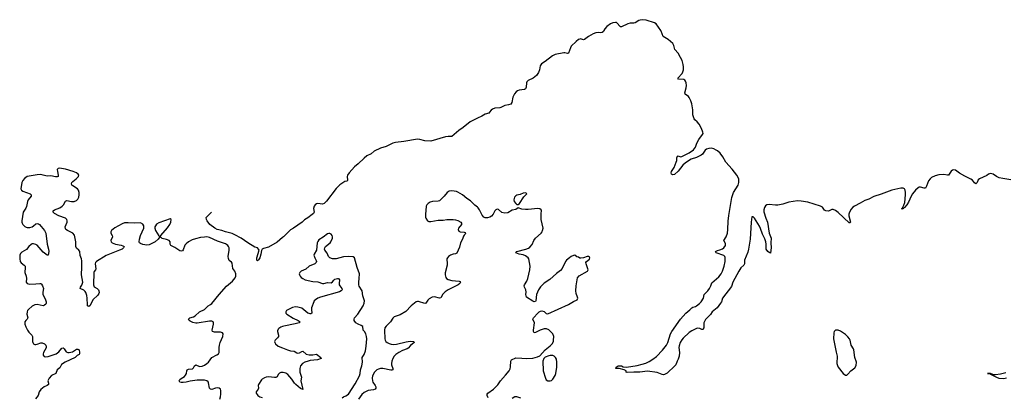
# Model space of a CAD drawing. Header units: inches. Extents: x 1449224 to 1618377, y 389895 to 532950.
# Tile 99 of 105: x 1565726 to 1581732, y 514041 to 520178. Entities that reach past the tile are written whole.
import ezdxf

# ---------------------------------------------------------------- set-up
doc = ezdxf.new("R2010")
doc.units = ezdxf.units.IN
doc.header["$MEASUREMENT"] = 0
for name, color, linetype in [('B5561', 7, 'Continuous'), ('B5571', 7, 'Continuous'), ('B5572', 7, 'Continuous'), ('B5581', 7, 'Continuous')]:
    doc.layers.add(name, color=color, linetype=linetype)

msp = doc.modelspace()

# ---------------------------------------------------------------- linework, layer by layer
at = {"layer": 'B5561', "color": 6}
for points, elevation in [([(1568980, 514010), (1568990, 514046), (1568995, 514090), (1568995, 514150), (1568990, 514175), (1568970, 514191), (1568935, 514195), (1568910, 514191), (1568850, 514170), (1568830, 514173), (1568811, 514191), (1568794, 514274), (1568788, 514290), (1568770, 514310), (1568730, 514319), (1568610, 514320), (1568495, 514305), (1568430, 514285), (1568381, 514281), (1568350, 514282), (1568327, 514287), (1568320, 514310), (1568328, 514332), (1568350, 514349), (1568403, 514377), (1568422, 514398), (1568439, 514430), (1568442, 514470), (1568450, 514490), (1568470, 514497), (1568534, 514506), (1568550, 514519), (1568570, 514553), (1568590, 514570), (1568650, 514542), (1568690, 514547), (1568730, 514564), (1568770, 514590), (1568793, 514610), (1568850, 514688), (1568933, 514730), (1568959, 514750), (1568970, 514770), (1568967, 514850), (1568972, 514890), (1568984, 514930), (1569030, 515030), (1569033, 515070), (1569021, 515090), (1568990, 515102), (1568890, 515102), (1568861, 515110), (1568854, 515134), (1568876, 515230), (1568876, 515250), (1568870, 515270), (1568850, 515280), (1568810, 515281), (1568613, 515247), (1568588, 515248), (1568539, 515259), (1568498, 515278), (1568480, 515290), (1568472, 515310), (1568490, 515333), (1568550, 515350), (1568577, 515363), (1568651, 515430), (1568730, 515468), (1568790, 515527), (1568830, 515547), (1568850, 515564), (1568970, 515712), (1569090, 515846), (1569185, 515930), (1569230, 515983), (1569238, 516010), (1569237, 516050), (1569221, 516090), (1569192, 516132), (1569182, 516222), (1569170, 516238), (1569130, 516266), (1569118, 516298), (1569115, 516330), (1569131, 516430), (1569129, 516470), (1569122, 516490), (1569110, 516510), (1569090, 516527), (1569070, 516537), (1568939, 516579), (1568810, 516637), (1568770, 516647), (1568730, 516645), (1568664, 516636), (1568582, 516618), (1568530, 516598), (1568472, 516568), (1568430, 516537), (1568410, 516512), (1568381, 516439), (1568370, 516421), (1568350, 516415), (1568330, 516420), (1568250, 516477), (1568182, 516510), (1568173, 516530), (1568170, 516570), (1568155, 516590), (1568112, 516608), (1568043, 516623), (1568013, 516650), (1568021, 516670), (1568130, 516797), (1568166, 516850), (1568182, 516890), (1568189, 516929), (1568170, 516944), (1567990, 516879), (1567950, 516853), (1567932, 516830), (1567925, 516810), (1567924, 516790), (1567936, 516750), (1567990, 516665), (1568005, 516650), (1567976, 516610), (1567927, 516570), (1567830, 516520), (1567790, 516516), (1567730, 516523), (1567690, 516538), (1567675, 516550), (1567666, 516570), (1567671, 516610), (1567690, 516668), (1567743, 516790), (1567745, 516830), (1567730, 516856), (1567690, 516874), (1567590, 516870), (1567490, 516878), (1567430, 516875), (1567390, 516861), (1567270, 516794), (1567216, 516750), (1567206, 516730), (1567208, 516710), (1567230, 516670), (1567232, 516650), (1567210, 516590), (1567214, 516570), (1567231, 516550), (1567283, 516530), (1567373, 516513), (1567402, 516502), (1567422, 516490), (1567415, 516470), (1567390, 516450), (1567350, 516430), (1567130, 516344), (1566977, 516250), (1566958, 516230), (1566952, 516210), (1566962, 516130), (1566958, 516110), (1566936, 516084), (1566930, 516070), (1566924, 515870), (1566939, 515839), (1566985, 515810), (1567005, 515790), (1567014, 515770), (1567016, 515744), (1567012, 515728), (1566997, 515703), (1566917, 515623), (1566870, 515531), (1566850, 515516), (1566830, 515530), (1566826, 515546), (1566824, 515650), (1566817, 515697), (1566802, 515742), (1566790, 515761), (1566770, 515780), (1566709, 515810), (1566712, 515830), (1566736, 515864), (1566751, 515910), (1566730, 516030), (1566738, 516158), (1566738, 516258), (1566732, 516292), (1566708, 516348), (1566702, 516410), (1566689, 516430), (1566647, 516467), (1566637, 516490), (1566638, 516570), (1566615, 516675), (1566591, 516711), (1566504, 516750), (1566477, 516770), (1566470, 516783), (1566466, 516810), (1566498, 516890), (1566500, 516910), (1566494, 516930), (1566468, 516950), (1566362, 516990), (1566291, 517030), (1566271, 517050), (1566270, 517070), (1566292, 517090), (1566377, 517123), (1566415, 517145), (1566437, 517170), (1566472, 517230), (1566490, 517237), (1566570, 517226), (1566610, 517226), (1566650, 517240), (1566670, 517262), (1566685, 517295), (1566694, 517330), (1566694, 517370), (1566684, 517410), (1566668, 517430), (1566590, 517476), (1566574, 517490), (1566566, 517510), (1566571, 517530), (1566588, 517550), (1566644, 517590), (1566682, 517630), (1566685, 517650), (1566676, 517670), (1566652, 517690), (1566593, 517713), (1566470, 517750), (1566375, 517765), (1566350, 517759), (1566337, 517743), (1566338, 517710), (1566354, 517650), (1566350, 517630), (1566336, 517624), (1566310, 517624), (1566230, 517639), (1566170, 517633), (1566110, 517652), (1566070, 517660), (1566010, 517656), (1565850, 517629), (1565803, 517597), (1565776, 517564), (1565763, 517530), (1565747, 517430), (1565755, 517410), (1565775, 517390), (1565895, 517350), (1565914, 517330), (1565913, 517310), (1565864, 517250), (1565854, 517226), (1565839, 517141), (1565826, 517114), (1565784, 517050), (1565760, 516910), (1565759, 516890), (1565764, 516870), (1565776, 516850), (1565810, 516816), (1565830, 516804), (1565850, 516799), (1565890, 516802), (1565927, 516813), (1565952, 516828), (1565990, 516860), (1566010, 516866), (1566030, 516863), (1566050, 516847), (1566130, 516750), (1566153, 516710), (1566170, 516530), (1566194, 516450), (1566200, 516410), (1566190, 516350), (1566170, 516350), (1566110, 516400), (1566012, 516512), (1565987, 516527), (1565950, 516536), (1565930, 516533), (1565910, 516523), (1565873, 516490), (1565837, 516443), (1565758, 516402), (1565741, 516379), (1565730, 516351), (1565726, 516290), (1565736, 516250), (1565750, 516227), (1565798, 516190), (1565813, 516170), (1565817, 516150), (1565812, 516070), (1565830, 516010), (1565836, 515970), (1565832, 515910), (1565849, 515889), (1565890, 515879), (1565990, 515883), (1566053, 515893), (1566070, 515892), (1566081, 515881), (1566099, 515850), (1566111, 515810), (1566101, 515750), (1566104, 515710), (1566141, 515641), (1566155, 515590), (1566155, 515570), (1566150, 515554), (1566130, 515536), (1566110, 515529), (1566010, 515547), (1565970, 515543), (1565930, 515520), (1565869, 515470), (1565852, 515450), (1565845, 515430), (1565844, 515390), (1565856, 515330), (1565848, 515310), (1565824, 515290), (1565810, 515270), (1565810, 515230), (1565825, 515185), (1565854, 515130), (1565877, 515097), (1565921, 515050), (1565932, 515030), (1565936, 515010), (1565935, 514950), (1565939, 514930), (1565950, 514912), (1565970, 514901), (1565990, 514900), (1566010, 514904), (1566070, 514928), (1566090, 514928), (1566130, 514910), (1566151, 514890), (1566158, 514870), (1566155, 514845), (1566113, 514770), (1566106, 514750), (1566108, 514728), (1566125, 514705), (1566150, 514699), (1566190, 514702), (1566320, 514750), (1566362, 514778), (1566410, 514841), (1566430, 514845), (1566450, 514830), (1566481, 514781), (1566509, 514769), (1566532, 514768), (1566582, 514778), (1566650, 514822), (1566670, 514825), (1566692, 514810), (1566699, 514770), (1566698, 514750), (1566690, 514737), (1566661, 514719), (1566629, 514690), (1566466, 514614), (1566407, 514573), (1566378, 514522), (1566334, 514486), (1566312, 514428), (1566244, 514396), (1566204, 514350), (1566185, 514310), (1566195, 514270), (1566193, 514247), (1566171, 514230), (1566126, 514210), (1566072, 514168), (1566045, 514130), (1566026, 514070), (1565983, 514017)], 500), ([(1570000, 516636), (1569910, 516562), (1569770, 516483), (1569690, 516460), (1569670, 516446), (1569655, 516425), (1569646, 516370), (1569630, 516310), (1569610, 516273), (1569590, 516258), (1569581, 516270), (1569583, 516310), (1569618, 516430), (1569610, 516450), (1569590, 516469), (1569550, 516483), (1569432, 516550), (1569325, 516625), (1569224, 516684), (1569181, 516701), (1569073, 516730), (1569014, 516754), (1568938, 516770), (1568898, 516790), (1568818, 516850), (1568771, 516910), (1568763, 516930), (1568758, 516962), (1568845, 517052)], 400), ([(1570000, 515191), (1569970, 515181), (1569939, 515161), (1569926, 515150), (1569917, 515123), (1569916, 515110), (1569933, 515050), (1569931, 515030), (1569918, 515010), (1569877, 514970), (1569868, 514950), (1569871, 514930), (1569883, 514910), (1569930, 514872), (1570000, 514843)], 500), ([(1570000, 514443), (1569970, 514442), (1569950, 514433), (1569930, 514410), (1569910, 514372), (1569890, 514361), (1569870, 514360), (1569770, 514375), (1569732, 514368), (1569705, 514355), (1569670, 514336), (1569656, 514324), (1569607, 514250), (1569603, 514230), (1569608, 514190), (1569605, 514175), (1569572, 514130), (1569570, 514110), (1569584, 514084), (1569599, 514070), (1569630, 514051), (1569670, 514036)], 500)]:
    msp.add_lwpolyline(points, dxfattribs=dict(at, elevation=elevation))
at = {"layer": 'B5571', "color": 6}
for points, elevation in [([(1575221, 520000), (1575214, 519986), (1575192, 519968), (1575170, 519965), (1575130, 519970), (1575090, 519965), (1575050, 519950), (1574970, 519907), (1574910, 519858), (1574890, 519853), (1574845, 519865), (1574830, 519864), (1574810, 519855), (1574770, 519826), (1574692, 519748), (1574678, 519722), (1574650, 519636), (1574630, 519630), (1574590, 519642), (1574570, 519642), (1574430, 519614), (1574388, 519592), (1574270, 519500), (1574210, 519460), (1574188, 519430), (1574174, 519366), (1574159, 519321), (1574127, 519273), (1574074, 519226), (1573990, 519192), (1573969, 519171), (1573962, 519150), (1573958, 519082), (1573947, 519053), (1573930, 519044), (1573848, 519032), (1573818, 519022), (1573795, 519005), (1573770, 518975), (1573741, 518919), (1573725, 518835), (1573712, 518808), (1573670, 518792), (1573610, 518785), (1573550, 518751), (1573530, 518744), (1573450, 518740), (1573410, 518726), (1573389, 518710), (1573365, 518675), (1573350, 518661), (1573290, 518642), (1573239, 518610), (1573170, 518580), (1573050, 518519), (1572936, 518424), (1572864, 518376), (1572750, 518282), (1572690, 518282), (1572650, 518274), (1572410, 518203), (1572310, 518211), (1572230, 518233), (1572190, 518239), (1571970, 518200), (1571836, 518184), (1571789, 518170), (1571685, 518115), (1571590, 518089), (1571490, 518043), (1571440, 518000), (1571370, 517963), (1571324, 517930), (1571226, 517834), (1571170, 517786), (1571082, 517690), (1571055, 517650), (1571051, 517630), (1571054, 517570), (1571050, 517555), (1571010, 517546), (1570930, 517493), (1570897, 517463), (1570868, 517432), (1570711, 517230), (1570674, 517190), (1570650, 517179), (1570570, 517189), (1570550, 517186), (1570529, 517171), (1570512, 517148), (1570502, 517110), (1570512, 517050), (1570500, 517030), (1570479, 517010), (1570410, 516956), (1570354, 516926), (1570316, 516890), (1570176, 516790), (1570130, 516764), (1570017, 516650), (1570000, 516636)], 400), ([(1580000, 517430), (1579903, 517410), (1579730, 517340), (1579610, 517304), (1579530, 517263), (1579462, 517238), (1579390, 517194), (1579294, 517150), (1579268, 517132), (1579240, 517100), (1579214, 517050), (1579205, 517015), (1579207, 516990), (1579230, 516890), (1579222, 516878), (1579210, 516875), (1579030, 517044), (1578990, 517076), (1578950, 517091), (1578930, 517092), (1578873, 517067), (1578830, 517070), (1578810, 517082), (1578775, 517130), (1578746, 517150), (1578539, 517210), (1578430, 517231), (1578370, 517232), (1578230, 517213), (1578130, 517179), (1578050, 517162), (1578010, 517162), (1577910, 517175), (1577874, 517170), (1577849, 517151), (1577834, 517126), (1577824, 517090), (1577824, 517056), (1577853, 516950), (1577880, 516890), (1577912, 516710), (1577944, 516630), (1577939, 516550), (1577940, 516470), (1577932, 516388), (1577930, 516384), (1577910, 516394), (1577890, 516411), (1577863, 516450), (1577859, 516470), (1577862, 516530), (1577857, 516570), (1577838, 516618), (1577799, 516690), (1577770, 516783), (1577750, 516825), (1577670, 516953), (1577650, 516974), (1577630, 516972), (1577618, 516890), (1577599, 516610), (1577573, 516447), (1577561, 516399), (1577510, 516270), (1577508, 516210), (1577495, 516190), (1577450, 516145), (1577414, 516090), (1577318, 515910), (1577297, 515843), (1577150, 515650), (1577133, 515590), (1577121, 515570), (1577063, 515497), (1576981, 515430), (1576955, 515385), (1576876, 515304), (1576849, 515250), (1576845, 515175), (1576835, 515145), (1576830, 515142), (1576815, 515145), (1576781, 515161), (1576750, 515164), (1576730, 515161), (1576695, 515145), (1576650, 515122), (1576610, 515095), (1576510, 515001), (1576490, 514977), (1576461, 514930), (1576444, 514876), (1576443, 514850), (1576454, 514770), (1576449, 514710), (1576430, 514660), (1576412, 514630), (1576392, 514570), (1576377, 514550), (1576250, 514431), (1576210, 514410), (1576190, 514408), (1576170, 514411), (1576090, 514445), (1575934, 514466), (1575808, 514452), (1575709, 514451), (1575603, 514443), (1575587, 514447), (1575585, 514470), (1575550, 514489), (1575470, 514508), (1575410, 514509), (1575420, 514520), (1575421, 514530), (1575454, 514550), (1575510, 514550), (1575537, 514537), (1575592, 514532), (1575762, 514558), (1575843, 514577), (1575902, 514598), (1575956, 514624), (1576020, 514660), (1576078, 514702), (1576175, 514805), (1576240, 514890), (1576260, 514930), (1576307, 515070), (1576327, 515110), (1576468, 515310), (1576557, 515410), (1576619, 515461), (1576650, 515496), (1576670, 515508), (1576710, 515519), (1576730, 515530), (1576777, 515563), (1576804, 515590), (1576840, 515650), (1576855, 515710), (1576869, 515730), (1576911, 515770), (1576942, 515810), (1576963, 515850), (1576978, 515902), (1577090, 515998), (1577130, 516046), (1577153, 516090), (1577178, 516170), (1577193, 516250), (1577194, 516314), (1577189, 516330), (1577170, 516348), (1577050, 516390), (1577037, 516410), (1577070, 516429), (1577110, 516437), (1577150, 516455), (1577170, 516470), (1577198, 516510), (1577202, 516530), (1577200, 516540), (1577173, 516590), (1577212, 516648), (1577234, 516710), (1577240, 516770), (1577245, 516905), (1577256, 516996), (1577305, 517290), (1577332, 517370), (1577406, 517490), (1577417, 517530), (1577414, 517590), (1577385, 517650), (1577310, 517750), (1577203, 517863), (1577154, 517950), (1577111, 518010), (1577070, 518048), (1577050, 518060), (1577010, 518078), (1576970, 518089), (1576930, 518085), (1576890, 518073), (1576870, 518059), (1576826, 517994), (1576804, 517976), (1576730, 517939), (1576643, 517910), (1576550, 517850), (1576508, 517812), (1576430, 517718), (1576370, 517662), (1576339, 517659), (1576330, 517661), (1576323, 517670), (1576317, 517690), (1576324, 517710), (1576363, 517777), (1576400, 517860), (1576407, 517890), (1576410, 517935), (1576421, 517959), (1576430, 517964), (1576470, 517952), (1576490, 517957), (1576610, 518016), (1576678, 518062), (1576710, 518105), (1576735, 518170), (1576766, 518230), (1576828, 518310), (1576834, 518330), (1576833, 518350), (1576811, 518410), (1576770, 518482), (1576739, 518519), (1576700, 518550), (1576688, 518568), (1576670, 518630), (1576668, 518712), (1576650, 518810), (1576637, 518857), (1576611, 518911), (1576597, 518930), (1576544, 518970), (1576538, 518990), (1576561, 519070), (1576565, 519110), (1576560, 519150), (1576550, 519180), (1576536, 519196), (1576524, 519204), (1576436, 519210), (1576426, 519226), (1576494, 519306), (1576507, 519330), (1576516, 519364), (1576517, 519410), (1576511, 519451), (1576493, 519513), (1576470, 519564), (1576430, 519633), (1576376, 519696), (1576359, 519759), (1576342, 519790), (1576270, 519859), (1576186, 519906), (1576154, 519990), (1576147, 520000)], 400), ([(1573343, 514030), (1573324, 514070), (1573323, 514090), (1573336, 514110), (1573426, 514174), (1573496, 514244), (1573541, 514310), (1573622, 514398), (1573682, 514470), (1573697, 514503), (1573704, 514536), (1573708, 514630), (1573722, 514650), (1573790, 514680), (1573890, 514679), (1573970, 514669), (1574070, 514679), (1574144, 514696), (1574183, 514717), (1574266, 514810), (1574350, 514879), (1574380, 514910), (1574402, 514950), (1574406, 514970), (1574408, 515030), (1574391, 515070), (1574330, 515136), (1574290, 515155), (1574250, 515153), (1574187, 515133), (1574110, 515092), (1574089, 515090), (1574079, 515110), (1574080, 515130), (1574092, 515250), (1574066, 515310), (1574078, 515330), (1574150, 515411), (1574170, 515431), (1574190, 515443), (1574214, 515446), (1574250, 515438), (1574282, 515402), (1574310, 515396), (1574646, 515550), (1574730, 515598), (1574790, 515624), (1574799, 515650), (1574796, 515670), (1574770, 515730), (1574766, 515770), (1574770, 515850), (1574796, 515984), (1574823, 516017), (1574956, 516090), (1574966, 516110), (1574932, 516210), (1574931, 516230), (1574941, 516250), (1574990, 516285), (1574994, 516310), (1574990, 516316), (1574970, 516332), (1574950, 516332), (1574889, 516309), (1574850, 516301), (1574830, 516302), (1574810, 516318), (1574785, 516325), (1574749, 516349), (1574730, 516346), (1574691, 516330), (1574662, 516310), (1574615, 516270), (1574599, 516250), (1574544, 516136), (1574518, 516102), (1574450, 516051), (1574344, 515956), (1574250, 515896), (1574190, 515834), (1574159, 515790), (1574126, 515710), (1574116, 515610), (1574110, 515599), (1574090, 515593), (1574070, 515601), (1573967, 515670), (1573958, 515690), (1573955, 515710), (1573959, 515750), (1573953, 515790), (1573932, 515830), (1573927, 515850), (1573931, 515870), (1573968, 515930), (1573986, 515974), (1574021, 516110), (1574023, 516170), (1574001, 516290), (1573990, 516310), (1573950, 516339), (1573910, 516356), (1573847, 516370), (1573789, 516390), (1573809, 516410), (1573954, 516446), (1573995, 516465), (1574018, 516482), (1574055, 516525), (1574084, 516590), (1574110, 516628), (1574201, 516710), (1574218, 516730), (1574227, 516753), (1574233, 516790), (1574204, 516930), (1574205, 517030), (1574211, 517070), (1574205, 517090), (1574183, 517103), (1574150, 517111), (1573990, 517091), (1573950, 517091), (1573890, 517100), (1573830, 517119), (1573790, 517095), (1573730, 517081), (1573662, 517038), (1573611, 517031), (1573566, 517046), (1573510, 517092), (1573490, 517098), (1573465, 517090), (1573450, 517070), (1573424, 517016), (1573393, 516987), (1573369, 516971), (1573330, 516956), (1573290, 516958), (1573269, 516969), (1573242, 517002), (1573200, 517090), (1573180, 517120), (1573170, 517131), (1573123, 517163), (1573056, 517236), (1572993, 517273), (1572924, 517330), (1572850, 517376), (1572825, 517385), (1572750, 517398), (1572710, 517391), (1572676, 517370), (1572628, 517312), (1572550, 517236), (1572530, 517228), (1572439, 517221), (1572401, 517210), (1572366, 517190), (1572346, 517170), (1572334, 517146), (1572321, 517010), (1572323, 516970), (1572329, 516950), (1572357, 516910), (1572378, 516898), (1572410, 516897), (1572530, 516920), (1572610, 516921), (1572670, 516929), (1572770, 516930), (1572810, 516926), (1572850, 516914), (1572895, 516890), (1572909, 516870), (1572906, 516850), (1572860, 516790), (1572855, 516770), (1572862, 516742), (1572888, 516728), (1572950, 516724), (1572970, 516717), (1572975, 516710), (1572970, 516690), (1572950, 516676), (1572941, 516659), (1572925, 516610), (1572894, 516550), (1572877, 516483), (1572830, 516384), (1572810, 516371), (1572770, 516368), (1572730, 516353), (1572699, 516330), (1572681, 516310), (1572671, 516290), (1572670, 516270), (1572677, 516230), (1572677, 516190), (1572642, 516062), (1572643, 516030), (1572653, 515990), (1572666, 515970), (1572690, 515953), (1572750, 515937), (1572871, 515931), (1572884, 515924), (1572890, 515910), (1572881, 515890), (1572855, 515870), (1572690, 515785), (1572644, 515756), (1572605, 515715), (1572570, 515659), (1572550, 515652), (1572470, 515673), (1572430, 515667), (1572381, 515639), (1572361, 515619), (1572330, 515572), (1572310, 515564), (1572210, 515600), (1572190, 515600), (1572170, 515593), (1572090, 515528), (1572003, 515437), (1571910, 515383), (1571812, 515348), (1571791, 515329), (1571752, 515268), (1571681, 515199), (1571663, 515170), (1571655, 515130), (1571660, 514990), (1571665, 514970), (1571677, 514950), (1571701, 514930), (1571730, 514916), (1571766, 514906), (1571810, 514901), (1571850, 514904), (1572010, 514944), (1572073, 514953), (1572135, 514950), (1572136, 514930), (1572078, 514882), (1572041, 514839), (1572027, 514830), (1571950, 514802), (1571890, 514770), (1571843, 514737), (1571816, 514710), (1571789, 514670), (1571776, 514630), (1571770, 514590), (1571771, 514570), (1571794, 514510), (1571792, 514488), (1571777, 514483), (1571757, 514483), (1571630, 514507), (1571590, 514508), (1571560, 514500), (1571534, 514486), (1571494, 514450), (1571462, 514390), (1571454, 514350), (1571460, 514310), (1571468, 514288), (1571507, 514230), (1571515, 514210), (1571515, 514190), (1571505, 514175), (1571477, 514163), (1571390, 514151), (1571323, 514117), (1571290, 514088), (1571231, 514010)], 500), ([(1570969, 514031), (1570990, 514049), (1571030, 514064), (1571070, 514093), (1571182, 514258), (1571252, 514390), (1571263, 514430), (1571267, 514490), (1571286, 514550), (1571297, 514610), (1571292, 514690), (1571326, 514734), (1571345, 514795), (1571358, 514870), (1571367, 514990), (1571364, 515030), (1571354, 515070), (1571330, 515110), (1571310, 515130), (1571302, 515190), (1571275, 515210), (1571227, 515227), (1571191, 515250), (1571162, 515290), (1571161, 515310), (1571171, 515330), (1571223, 515390), (1571310, 515528), (1571327, 515570), (1571329, 515610), (1571303, 515690), (1571292, 515770), (1571247, 515847), (1571239, 515870), (1571238, 515910), (1571247, 515970), (1571249, 516050), (1571213, 516153), (1571169, 516309), (1571146, 516326), (1571072, 516332), (1570990, 516323), (1570870, 516290), (1570813, 516293), (1570770, 516306), (1570747, 516330), (1570724, 516384), (1570686, 516430), (1570681, 516450), (1570686, 516470), (1570699, 516490), (1570771, 516550), (1570786, 516570), (1570810, 516630), (1570811, 516650), (1570807, 516670), (1570791, 516691), (1570770, 516702), (1570750, 516702), (1570730, 516696), (1570658, 516642), (1570590, 516600), (1570570, 516575), (1570560, 516550), (1570549, 516430), (1570514, 516370), (1570509, 516350), (1570522, 516310), (1570547, 516267), (1570552, 516250), (1570546, 516230), (1570523, 516210), (1570430, 516172), (1570377, 516123), (1570299, 516090), (1570278, 516070), (1570270, 516050), (1570272, 516030), (1570283, 516010), (1570302, 515990), (1570327, 515970), (1570368, 515950), (1570490, 515921), (1570570, 515917), (1570650, 515892), (1570670, 515892), (1570730, 515905), (1570790, 515904), (1570810, 515918), (1570833, 515947), (1570850, 515959), (1570890, 515971), (1570910, 515970), (1570924, 515950), (1570919, 515890), (1570922, 515870), (1570931, 515850), (1570964, 515810), (1570967, 515790), (1570950, 515770), (1570923, 515757), (1570614, 515666), (1570573, 515650), (1570533, 515627), (1570513, 515610), (1570505, 515595), (1570470, 515495), (1570467, 515470), (1570473, 515410), (1570460, 515400), (1570450, 515397), (1570430, 515401), (1570410, 515409), (1570310, 515489), (1570250, 515507), (1570210, 515509), (1570160, 515500), (1570064, 515450), (1570050, 515430), (1570053, 515410), (1570070, 515390), (1570170, 515326), (1570252, 515290), (1570285, 515270), (1570267, 515250), (1570206, 515234), (1570021, 515199), (1570000, 515191)], 500), ([(1570000, 514843), (1570078, 514810), (1570130, 514795), (1570188, 514788), (1570230, 514765), (1570250, 514760), (1570277, 514763), (1570310, 514787), (1570330, 514792), (1570384, 514744), (1570430, 514731), (1570490, 514730), (1570550, 514741), (1570623, 514690), (1570627, 514670), (1570568, 514652), (1570450, 514640), (1570414, 514630), (1570360, 514610), (1570325, 514590), (1570292, 514550), (1570279, 514510), (1570279, 514450), (1570307, 514370), (1570298, 514310), (1570330, 514170), (1570290, 514184), (1570213, 514250), (1570195, 514270), (1570150, 514338), (1570083, 514410), (1570050, 514431), (1570010, 514444), (1570000, 514443)], 500), ([(1573870, 514028), (1573810, 514048), (1573773, 514047), (1573730, 514021)], 500)]:
    msp.add_lwpolyline(points, dxfattribs=dict(at, elevation=elevation))
at = {"layer": 'B5571', "color": 6, "elevation": 500}
for points in [[(1573942, 517362), (1573910, 517358), (1573862, 517338), (1573810, 517327), (1573790, 517315), (1573767, 517293), (1573757, 517250), (1573764, 517224), (1573790, 517191), (1573810, 517175), (1573830, 517175), (1573850, 517191), (1573921, 517299), (1573954, 517330), (1573968, 517350), (1573959, 517359)], [(1579030, 515131), (1578990, 515130), (1578968, 515112), (1578960, 515090), (1578957, 514990), (1578996, 514776), (1579014, 514710), (1579012, 514592), (1579018, 514558), (1579030, 514528), (1579110, 514429), (1579150, 514401), (1579170, 514402), (1579190, 514417), (1579238, 514470), (1579301, 514519), (1579321, 514559), (1579327, 514610), (1579303, 514690), (1579287, 514810), (1579280, 514830), (1579243, 514890), (1579226, 514970), (1579216, 514990), (1579190, 515021), (1579150, 515059), (1579070, 515114)], [(1574390, 514721), (1574350, 514720), (1574325, 514715), (1574269, 514691), (1574244, 514670), (1574232, 514628), (1574237, 514470), (1574276, 514350), (1574287, 514327), (1574310, 514310), (1574330, 514306), (1574350, 514308), (1574370, 514316), (1574390, 514333), (1574430, 514393), (1574443, 514430), (1574457, 514530), (1574460, 514610), (1574450, 514661), (1574435, 514690), (1574416, 514710)]]:
    msp.add_lwpolyline(points, close=True, dxfattribs=at)
at = {"layer": 'B5572', "color": 6, "elevation": 400}
msp.add_lwpolyline([(1576147, 520000), (1576073, 520110), (1576045, 520125), (1575910, 520172), (1575850, 520178), (1575810, 520171), (1575790, 520164), (1575730, 520126), (1575710, 520121), (1575650, 520121), (1575610, 520113), (1575510, 520062), (1575490, 520063), (1575430, 520130), (1575410, 520133), (1575370, 520126), (1575328, 520110), (1575268, 520070), (1575236, 520030), (1575221, 520000)], dxfattribs=at)
at = {"layer": 'B5581', "color": 6, "elevation": 400}
for points in [[(1581838, 517578), (1581710, 517595), (1581651, 517610), (1581606, 517630), (1581550, 517665), (1581510, 517678), (1581473, 517667), (1581450, 517648), (1581328, 517592), (1581307, 517573), (1581288, 517532), (1581270, 517513), (1581250, 517526), (1581214, 517570), (1581190, 517588), (1581090, 517634), (1581004, 517684), (1580940, 517730), (1580910, 517737), (1580890, 517731), (1580870, 517716), (1580826, 517654), (1580810, 517650), (1580750, 517664), (1580670, 517655), (1580610, 517640), (1580550, 517611), (1580524, 517590), (1580500, 517560), (1580469, 517471), (1580450, 517442), (1580430, 517439), (1580370, 517454), (1580350, 517454), (1580330, 517445), (1580290, 517409), (1580242, 517350), (1580219, 517310), (1580175, 517210), (1580150, 517171), (1580110, 517127), (1580098, 517122), (1580091, 517110), (1580070, 517101), (1580063, 517110), (1580077, 517123), (1580098, 517162), (1580114, 517206), (1580127, 517330), (1580128, 517370), (1580122, 517410), (1580111, 517431), (1580090, 517440), (1580050, 517440), (1580000, 517430)], [(1581767, 514350), (1581722, 514342), (1581650, 514349), (1581610, 514360), (1581513, 514410), (1581515, 514415), (1581509, 514429), (1581458, 514430), (1581512, 514430), (1581554, 514414), (1581590, 514410), (1581670, 514422), (1581755, 514445)]]:
    msp.add_lwpolyline(points, dxfattribs=at)

doc.saveas('drawing.dxf')
